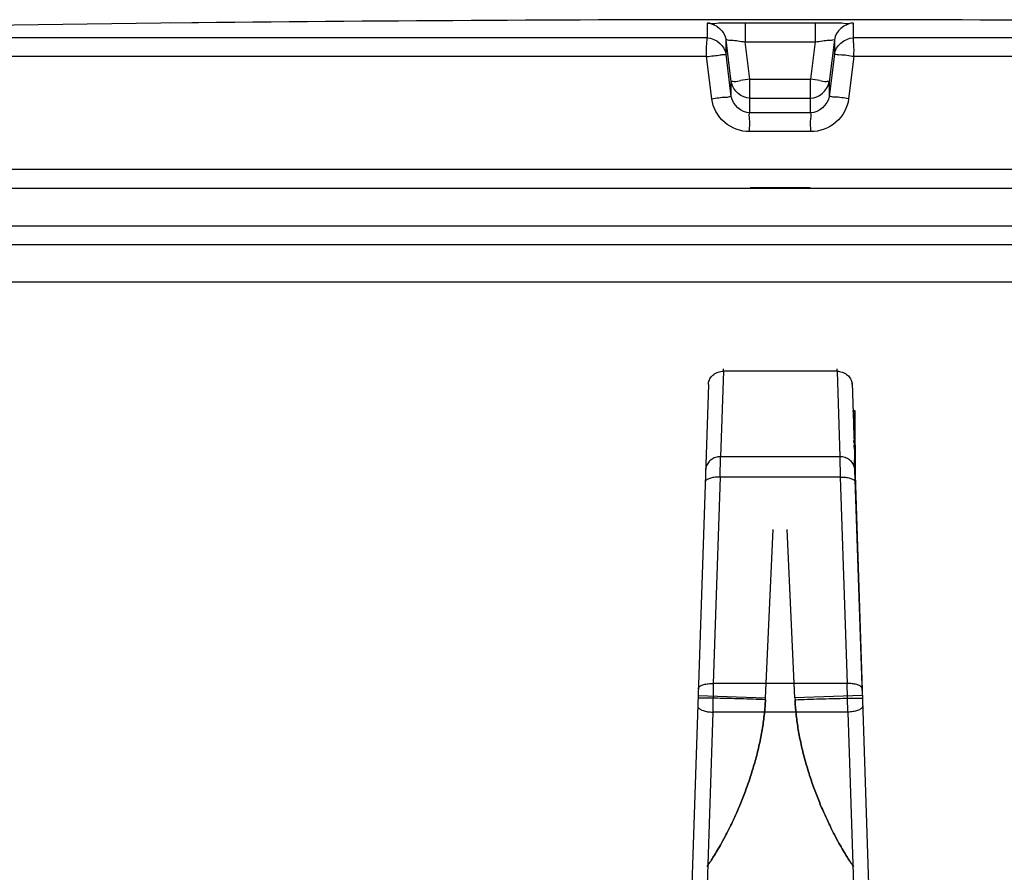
# Model space of a CAD drawing. Header units: millimetres. Extents: x 0 to 297, y 0 to 210.
# Tile 15 of 17: x 248.04 to 253.3, y 181.8 to 186.36. Entities that reach past the tile are written whole.
import ezdxf

# ---------------------------------------------------------------- set-up
doc = ezdxf.new("R2010")
doc.units = ezdxf.units.MM
doc.header["$LTSCALE"] = 16.335
doc.layers.get('0').update_dxf_attribs({"linetype": 'CONTINUOUS'})
doc.layers.add('001-M31079-X02', color=7, linetype='CONTINUOUS')
doc.layers.add('01_GLOBAL', color=7, linetype='CONTINUOUS')

msp = doc.modelspace()

# ---------------------------------------------------------------- linework, layer by layer
at = {"color": 7, "linetype": 'Continuous'}
for p, q in [((248.9945, 186.3397), (248.7953, 186.3373)), ((248.9613, 186.3393), (248.8453, 186.3379)), ((248.994, 186.3397), (248.9613, 186.3393)), ((248.9953, 186.3398), (248.994, 186.3397)), ((244.4997, 185.4565), (259.6997, 185.4565)), ((244.4997, 185.2565), (259.6997, 185.2565)), ((244.5997, 185.1565), (259.5997, 185.1565))]:
    msp.add_line(p, q, dxfattribs=at)
at = {"color": 9, "linetype": 'Continuous'}
for p, q in [((248.9953, 186.3398), (248.9953, 186.3398)), ((251.7113, 186.259), (251.7113, 186.3373)), ((251.9129, 186.3398), (251.913, 186.2387)), ((251.9129, 186.3398), (252.2865, 186.3398)), ((252.2865, 186.3398), (252.2865, 186.2387)), ((252.4881, 186.3373), (252.4881, 186.259)), ((251.7113, 186.2822), (251.7113, 186.2993)), ((251.7113, 186.2676), (251.7113, 186.2822)), ((252.4881, 186.3121), (252.4881, 186.3102)), ((252.4881, 186.3061), (252.4881, 186.3039)), ((251.7113, 186.259), (244.6072, 186.259)), ((251.8107, 186.1715), (251.8107, 186.2497)), ((251.8388, 186.0251), (251.8107, 186.2497)), ((251.938, 186.0386), (251.913, 186.2387)), ((251.913, 186.2387), (252.2865, 186.2387)), ((252.2865, 186.2387), (252.2615, 186.0386)), ((252.3888, 186.2497), (252.3607, 186.0251)), ((252.3888, 186.2497), (252.3888, 186.1715)), ((252.4881, 186.2634), (252.4881, 186.259)), ((259.5923, 186.259), (252.4881, 186.259)), ((251.7063, 186.1591), (244.5099, 186.1591)), ((251.7348, 185.9343), (251.7063, 186.1591)), ((251.8388, 185.9467), (251.8107, 186.1715)), ((252.3888, 186.1715), (252.3607, 185.9467)), ((252.4932, 186.1591), (252.4647, 185.9343)), ((259.6895, 186.1591), (252.4932, 186.1591)), ((251.8388, 185.9467), (251.8388, 186.0251)), ((251.8398, 186.0188), (251.8388, 186.0251)), ((251.938, 185.8588), (251.938, 186.0386)), ((251.938, 186.0386), (252.2615, 186.0386)), ((252.2615, 185.8588), (252.2615, 186.0386)), ((252.3597, 186.0186), (252.3607, 186.0251)), ((252.3607, 186.0251), (252.3607, 185.9467)), ((251.938, 185.9375), (251.9368, 185.9375)), ((251.938, 185.9375), (252.2615, 185.9375)), ((252.2615, 185.9375), (252.2626, 185.9375)), ((252.2615, 185.8588), (251.938, 185.8588)), ((252.2636, 185.7588), (251.9359, 185.7588)), ((259.6997, 185.5565), (244.4997, 185.5565)), ((251.9397, 185.4605), (252.2597, 185.4605))]:
    msp.add_line(p, q, dxfattribs=at)
for points in [[(251.7113, 186.3061), (251.7113, 186.3102), (251.7113, 186.3122), (251.7113, 186.314), (251.7114, 186.3159), (251.7113, 186.3176), (251.7113, 186.3194), (251.7114, 186.3211), (251.7113, 186.3227), (251.7113, 186.3244), (251.7114, 186.326), (251.7113, 186.3277), (251.7114, 186.3293), (251.7114, 186.3309), (251.7113, 186.3325), (251.7111, 186.3341), (251.711, 186.3357), (251.7113, 186.3373)], [(252.4881, 186.3373), (252.4885, 186.3357), (252.4884, 186.3341), (252.4881, 186.3325), (252.488, 186.3309), (252.4881, 186.3293), (252.4881, 186.3276), (252.4881, 186.326), (252.4881, 186.3244)], [(251.7113, 186.2993), (251.7113, 186.3017), (251.7113, 186.3061)], [(252.4881, 186.3227), (252.4881, 186.3211), (252.4881, 186.3194)], [(252.4881, 186.3176), (252.4881, 186.3158), (252.4881, 186.314)]]:
    msp.add_lwpolyline(points, dxfattribs=at)
at = {"color": 7, "linetype": 'Continuous'}
for radius, start, end in [(288.8497, 90.655481, 91.486375), (288.85, 89.384203, 90.615797)]:
    msp.add_arc((252.0997, -102.4935), radius, start, end, dxfattribs=at)
at = {"color": 9, "linetype": 'Continuous'}
for centre, start, end in [((252.9124, 178.2288), 97.11147, 97.47559), ((251.2871, 178.2288), 82.52441, 82.88853)]:
    msp.add_arc(centre, 7.8703, start, end, dxfattribs=at)
for points, knots in [([(251.7113, 186.3373), (251.7113, 186.3425), (251.7432, 186.3323), (251.7739, 186.3426), (251.8414, 186.3382), (251.8873, 186.3397), (251.9129, 186.3398)], [0, 0, 0, 0, 0.076821, 0.294408, 0.618619, 1, 1, 1, 1]), ([(252.2865, 186.3398), (252.3122, 186.3397), (252.358, 186.3382), (252.4256, 186.3426), (252.4563, 186.3323), (252.4881, 186.3425), (252.4881, 186.3373)], [0, 0, 0, 0, 0.381381, 0.705592, 0.923179, 1, 1, 1, 1]), ([(251.7063, 186.1591), (251.7063, 186.1823), (251.7047, 186.2151), (251.7103, 186.2446), (251.7088, 186.2578), (251.7113, 186.259)], [0, 0, 0, 0, 0.696171, 0.914588, 1, 1, 1, 1]), ([(251.8107, 186.2497), (251.8107, 186.2524), (251.8272, 186.2452), (251.8428, 186.2486), (251.877, 186.2422), (251.9001, 186.2402), (251.913, 186.2387)], [0, 0, 0, 0, 0.078306, 0.29792, 0.622518, 1, 1, 1, 1]), ([(252.2865, 186.2387), (252.2993, 186.2402), (252.3225, 186.2422), (252.3567, 186.2486), (252.3723, 186.2452), (252.3888, 186.2524), (252.3888, 186.2497)], [0, 0, 0, 0, 0.377482, 0.70208, 0.921694, 1, 1, 1, 1]), ([(252.4932, 186.1591), (252.4932, 186.1823), (252.4948, 186.2151), (252.4891, 186.2446), (252.4907, 186.2578), (252.4881, 186.259)], [0, 0, 0, 0, 0.696141, 0.91458, 1, 1, 1, 1]), ([(251.7063, 186.1591), (251.7194, 186.1613), (251.7431, 186.1643), (251.7781, 186.1658), (251.7938, 186.1736), (251.8108, 186.1687), (251.8107, 186.1715)], [0, 0, 0, 0, 0.377925, 0.702743, 0.921906, 1, 1, 1, 1]), ([(252.4932, 186.1591), (252.4687, 186.1621), (252.4346, 186.1704), (252.4035, 186.1669), (252.3903, 186.1738), (252.3888, 186.1715)], [0, 0, 0, 0, 0.702776, 0.921913, 1, 1, 1, 1]), ([(251.8388, 186.0251), (251.8388, 186.0296), (251.8657, 186.0236), (251.8763, 186.0306), (251.8884, 186.0322)], [0, 0, 0, 0, 0.269026, 1, 1, 1, 1]), ([(252.3111, 186.0322), (252.3232, 186.0306), (252.3338, 186.0236), (252.3607, 186.0296), (252.3607, 186.0251)], [0, 0, 0, 0, 0.730974, 1, 1, 1, 1]), ([(251.7348, 185.9343), (251.7591, 185.9373), (251.7931, 185.9455), (251.8242, 185.9422), (251.8372, 185.9489), (251.8388, 185.9467)], [0, 0, 0, 0, 0.703014, 0.921992, 1, 1, 1, 1]), ([(251.9359, 185.7588), (251.8884, 185.7589), (251.79, 185.7942), (251.7407, 185.887), (251.7348, 185.9343)], [0, 0, 0, 0, 0.499277, 1, 1, 1, 1]), ([(252.4647, 185.9343), (252.4588, 185.8871), (252.4096, 185.7943), (252.3112, 185.7589), (252.2636, 185.7588)], [0, 0, 0, 0, 0.49977, 1, 1, 1, 1]), ([(252.4647, 185.9343), (252.4404, 185.9373), (252.4064, 185.9455), (252.3752, 185.9422), (252.3623, 185.9489), (252.3607, 185.9467)], [0, 0, 0, 0, 0.703014, 0.921992, 1, 1, 1, 1]), ([(251.9359, 185.7588), (251.9359, 185.7821), (251.9423, 185.8128), (251.9316, 185.851), (251.938, 185.8588)], [0, 0, 0, 0, 0.697837, 1, 1, 1, 1]), ([(252.2636, 185.7588), (252.2636, 185.7821), (252.2571, 185.8128), (252.2679, 185.851), (252.2615, 185.8588)], [0, 0, 0, 0, 0.697838, 1, 1, 1, 1])]:
    msp.add_open_spline(points, degree=3, knots=knots, dxfattribs=at)
for points in [[(251.7113, 186.3373), (251.7555, 186.3374), (251.8052, 186.2936), (251.8107, 186.2497)], [(252.4881, 186.3373), (252.444, 186.3374), (252.3943, 186.2936), (252.3888, 186.2497)], [(251.7113, 186.259), (251.7555, 186.2591), (251.8052, 186.2153), (251.8107, 186.1715)], [(252.3888, 186.1715), (252.3943, 186.2153), (252.444, 186.2591), (252.4881, 186.259)], [(251.938, 185.8588), (251.8938, 185.8589), (251.8443, 185.9028), (251.8388, 185.9467)], [(252.3607, 185.9467), (252.3552, 185.9028), (252.3056, 185.8588), (252.2615, 185.8588)]]:
    msp.add_open_spline(points, degree=3, dxfattribs=at)
at = {"color": 7, "linetype": 'Continuous'}
for points in [[(251.9368, 185.9375), (251.8946, 185.938), (251.8477, 185.9774), (251.8398, 186.0188)], [(252.2626, 185.9375), (252.3048, 185.938), (252.3517, 185.9772), (252.3597, 186.0186)]]:
    msp.add_open_spline(points, degree=3, dxfattribs=at)
at = {"layer": '001-M31079-X02', "color": 9, "linetype": 'Continuous'}
for p, q in [((251.7963, 184.4794), (251.7812, 184.0229)), ((251.7963, 184.4794), (251.7966, 184.4929)), ((251.7963, 184.4794), (251.7966, 184.4929)), ((252.4032, 184.4794), (251.7963, 184.4794)), ((252.4032, 184.4794), (252.4029, 184.4929)), ((252.4032, 184.4794), (252.4029, 184.4929)), ((252.4032, 184.4794), (252.4182, 184.0229)), ((251.7163, 184.4082), (251.6187, 181.4503)), ((251.7163, 184.4082), (251.7166, 184.4173)), ((251.7791, 183.9147), (251.7812, 184.0229)), ((252.4182, 184.0229), (251.7812, 184.0229)), ((252.4182, 184.0229), (252.4204, 183.9147)), ((251.7791, 183.9147), (251.7427, 182.8125)), ((252.4204, 183.9147), (251.7791, 183.9147)), ((252.4204, 183.9147), (252.4568, 182.8125)), ((251.7427, 182.8125), (251.7397, 182.6595)), ((252.4568, 182.8125), (251.7427, 182.8125)), ((252.4598, 182.6595), (252.4568, 182.8125)), ((251.6616, 182.7479), (252.0214, 182.736)), ((252.5379, 182.7479), (252.1781, 182.736)), ((251.7397, 182.6595), (251.7024, 181.5302)), ((252.4598, 182.6595), (251.7397, 182.6595)), ((252.4598, 182.6595), (252.4971, 181.5302))]:
    msp.add_line(p, q, dxfattribs=at)
at = {"layer": '001-M31079-X02', "color": 7, "linetype": 'Continuous'}
for p, q in [((252.4831, 184.4082), (252.4828, 184.4173)), ((252.4828, 184.4173), (252.5807, 181.4503)), ((252.4878, 184.2676), (252.4878, 184.2634)), ((252.4881, 184.2634), (252.4881, 184.2548)), ((252.491, 184.174), (252.491, 184.1655)), ((252.4931, 184.1024), (252.4931, 184.1107)), ((252.4933, 184.1059), (252.4933, 184.0974)), ((252.4935, 184.0974), (252.4935, 184.0931)), ((252.494, 184.0748), (252.494, 184.0848)), ((252.4941, 184.0804), (252.4941, 184.0719)), ((252.4997, 184.0848), (252.4997, 183.9051)), ((252.4943, 184.0719), (252.4943, 184.0676)), ((252.5379, 182.7479), (252.4964, 184.0066)), ((252.5379, 182.7479), (252.4964, 184.0066)), ((252.4968, 184.0001), (252.4968, 183.9907)), ((252.4969, 183.9884), (252.4969, 183.993)), ((252.497, 183.9907), (252.497, 183.9884)), ((252.4973, 183.973), (252.4973, 183.9844)), ((252.4974, 183.9783), (252.4974, 183.972)), ((252.4997, 183.9116), (252.4978, 183.9632)), ((252.4996, 183.9132), (252.4981, 183.9532)), ((252.4987, 183.9353), (252.4996, 183.9132)), ((252.4997, 183.9116), (252.4997, 183.9632))]:
    msp.add_line(p, q, dxfattribs=at)
at = {"layer": '001-M31079-X02', "color": 6, "linetype": 'Continuous'}
for p, q in [((252.4997, 184.2676), (252.4878, 184.2676)), ((252.4997, 184.2634), (252.4879, 184.2634)), ((252.4997, 184.2548), (252.4882, 184.2548)), ((252.4997, 184.2506), (252.4883, 184.2506)), ((252.4997, 184.2463), (252.4885, 184.2463)), ((252.4997, 184.2421), (252.4885, 184.2421)), ((252.4997, 184.2378), (252.4887, 184.2378)), ((252.4997, 184.2336), (252.4888, 184.2336)), ((252.4997, 184.0848), (252.4997, 184.2676)), ((252.4997, 184.2293), (252.4889, 184.2293)), ((252.4997, 184.2208), (252.4893, 184.2208)), ((252.4997, 184.2165), (252.4895, 184.2165)), ((252.4997, 184.208), (252.4897, 184.208)), ((252.4997, 184.2038), (252.4899, 184.2038)), ((252.4997, 184.1995), (252.49, 184.1995)), ((252.4997, 184.1953), (252.4902, 184.1953)), ((252.4997, 184.191), (252.4903, 184.191)), ((252.4997, 184.1868), (252.4903, 184.1868)), ((252.4997, 184.1825), (252.4905, 184.1825)), ((252.4997, 184.174), (252.491, 184.174)), ((252.4997, 184.1655), (252.4911, 184.1655)), ((252.4997, 184.157), (252.4914, 184.157)), ((252.4997, 184.1357), (252.4921, 184.1357)), ((252.4997, 184.1187), (252.4927, 184.1187)), ((252.4997, 184.1144), (252.4928, 184.1144)), ((252.4997, 184.1107), (252.493, 184.1107)), ((252.4997, 184.1059), (252.4931, 184.1059)), ((252.4997, 184.1024), (252.4931, 184.1024)), ((252.4997, 184.0995), (252.4933, 184.0995)), ((252.4997, 184.0974), (252.4933, 184.0974)), ((252.4997, 184.0931), (252.4935, 184.0931)), ((252.4997, 184.0848), (252.4938, 184.0848)), ((252.4997, 184.0812), (252.4939, 184.0812)), ((252.4997, 184.0804), (252.494, 184.0804)), ((252.4997, 184.0748), (252.494, 184.0748)), ((252.4997, 184.0719), (252.4941, 184.0719)), ((252.4997, 184.0729), (252.4942, 184.0729)), ((252.4997, 184.0676), (252.4943, 184.0676)), ((252.4997, 184.0665), (252.4944, 184.0665)), ((252.4997, 184.0595), (252.4946, 184.0595)), ((252.4997, 184.0581), (252.4947, 184.0581)), ((252.4951, 184.0453), (252.4997, 184.0453)), ((252.4997, 184.0448), (252.4951, 184.0448)), ((252.4997, 184.002), (252.4965, 184.002)), ((252.4997, 184.0001), (252.4968, 184.0001)), ((252.4997, 183.993), (252.4968, 183.993)), ((252.4997, 183.9907), (252.497, 183.9907)), ((252.497, 183.9884), (252.4997, 183.9884)), ((252.4997, 183.9853), (252.4971, 183.9853)), ((252.4997, 183.9844), (252.4971, 183.9844)), ((252.4997, 183.9799), (252.4973, 183.9799)), ((252.4997, 183.973), (252.4973, 183.973)), ((252.4997, 183.9783), (252.4974, 183.9783)), ((252.4997, 183.9753), (252.4974, 183.9753)), ((252.4997, 183.972), (252.4975, 183.972)), ((252.4997, 183.9706), (252.4976, 183.9706)), ((252.4997, 183.9632), (252.4978, 183.9632)), ((252.4997, 183.9532), (252.4981, 183.9532)), ((252.4997, 183.947), (252.4984, 183.947)), ((252.4997, 183.9353), (252.4987, 183.9353)), ((252.0214, 182.736), (252.0629, 183.635)), ((252.0214, 182.736), (252.0629, 183.635)), ((252.1781, 182.736), (252.1366, 183.635)), ((252.1781, 182.736), (252.1366, 183.635)), ((252.0209, 182.7261), (252.0214, 182.736)), ((252.1781, 182.736), (252.1786, 182.7261))]:
    msp.add_line(p, q, dxfattribs=at)
at = {"layer": '001-M31079-X02', "color": 9, "linetype": 'Continuous'}
for points, knots in [([(251.7163, 184.4082), (251.7165, 184.4124), (251.7175, 184.4208), (251.7215, 184.433), (251.7276, 184.4444), (251.7357, 184.4546), (251.7455, 184.4634), (251.7569, 184.4704), (251.7694, 184.4756), (251.7826, 184.4788), (251.7917, 184.4795), (251.7963, 184.4794)], [0, 0, 0, 0, 0.106813, 0.214154, 0.322472, 0.4321, 0.543208, 0.655792, 0.769679, 0.884556, 1, 1, 1, 1]), ([(252.4032, 184.4794), (252.4077, 184.4795), (252.4168, 184.4788), (252.4301, 184.4756), (252.4426, 184.4704), (252.4539, 184.4634), (252.4638, 184.4546), (252.4719, 184.4444), (252.478, 184.433), (252.4819, 184.4208), (252.483, 184.4124), (252.4831, 184.4082)], [0, 0, 0, 0, 0.115443, 0.230318, 0.344204, 0.456787, 0.567894, 0.677521, 0.78584, 0.893181, 1, 1, 1, 1]), ([(251.7812, 184.0229), (251.7767, 184.0229), (251.7676, 184.0223), (251.7543, 184.0191), (251.7418, 184.0139), (251.7305, 184.0068), (251.7206, 183.9981), (251.7125, 183.9878), (251.7064, 183.9765), (251.7025, 183.9643), (251.7014, 183.9559), (251.7013, 183.9516)], [0, 0, 0, 0, 0.115443, 0.230319, 0.344206, 0.456789, 0.567896, 0.677523, 0.785842, 0.893182, 1, 1, 1, 1]), ([(252.4982, 183.9516), (252.4981, 183.9558), (252.497, 183.9642), (252.4932, 183.9762), (252.4873, 183.9873), (252.4795, 183.9974), (252.4699, 184.0062), (252.4586, 184.0135), (252.4459, 184.0189), (252.4323, 184.0222), (252.4229, 184.0229), (252.4182, 184.0229)], [0, 0, 0, 0, 0.106197, 0.212482, 0.316463, 0.423719, 0.533532, 0.647096, 0.762514, 0.881834, 1, 1, 1, 1]), ([(251.7791, 183.9147), (251.7745, 183.9148), (251.7655, 183.9148), (251.7525, 183.9138), (251.7403, 183.9121), (251.7292, 183.9096), (251.7193, 183.9063), (251.711, 183.9023), (251.7046, 183.8977), (251.7004, 183.8926), (251.6992, 183.8885), (251.6991, 183.8867)], [0, 0, 0, 0, 0.151866, 0.299114, 0.434552, 0.562245, 0.6779, 0.780128, 0.866102, 0.938515, 1, 1, 1, 1]), ([(252.4204, 183.9147), (252.4249, 183.9148), (252.4339, 183.9148), (252.447, 183.9138), (252.4592, 183.9121), (252.4703, 183.9096), (252.4802, 183.9063), (252.4884, 183.9023), (252.4948, 183.8977), (252.4991, 183.8926), (252.5003, 183.8885), (252.5003, 183.8867)], [0, 0, 0, 0, 0.151866, 0.299115, 0.434553, 0.562246, 0.677901, 0.780128, 0.866103, 0.938515, 1, 1, 1, 1]), ([(251.6628, 182.7846), (251.6628, 182.7864), (251.6639, 182.7902), (251.668, 182.7953), (251.6741, 182.7999), (251.6822, 182.8039), (251.692, 182.8072), (251.7033, 182.8099), (251.7158, 182.8117), (251.7291, 182.8126), (251.7381, 182.8127), (251.7427, 182.8125)], [0, 0, 0, 0, 0.059973, 0.129055, 0.212627, 0.312474, 0.42812, 0.557711, 0.698503, 0.847166, 1, 1, 1, 1]), ([(252.5367, 182.7846), (252.5367, 182.7864), (252.5356, 182.7902), (252.5315, 182.7953), (252.5254, 182.7999), (252.5173, 182.8039), (252.5075, 182.8072), (252.4961, 182.8099), (252.4837, 182.8117), (252.4704, 182.8126), (252.4613, 182.8127), (252.4568, 182.8125)], [0, 0, 0, 0, 0.059969, 0.129051, 0.212621, 0.312468, 0.428115, 0.557706, 0.698499, 0.847164, 1, 1, 1, 1]), ([(252.0209, 182.7261), (251.999, 182.7268), (251.9546, 182.7283), (251.8888, 182.7302), (251.8257, 182.732), (251.7767, 182.7331), (251.7421, 182.7339), (251.7204, 182.7343), (251.7021, 182.7345), (251.6873, 182.7347), (251.6772, 182.7347), (251.6708, 182.7346), (251.6673, 182.7346), (251.6647, 182.7345), (251.6627, 182.7344), (251.6618, 182.7342), (251.6611, 182.7342), (251.6611, 182.734)], [0, 0, 0, 0, 0.182955, 0.36976, 0.549102, 0.708769, 0.777753, 0.838105, 0.889054, 0.930258, 0.961585, 0.973622, 0.983302, 0.99068, 0.995846, 0.998902, 1, 1, 1, 1]), ([(252.0209, 182.7261), (252.0197, 182.7012), (252.0159, 182.6508), (252.0055, 182.5745), (251.9908, 182.4969), (251.9721, 182.4188), (251.9497, 182.3414), (251.9245, 182.2658), (251.8971, 182.1936), (251.8687, 182.1259), (251.8403, 182.0642), (251.813, 182.0094), (251.7876, 181.962), (251.7651, 181.9226), (251.7458, 181.8908), (251.731, 181.8676), (251.7187, 181.8497), (251.7138, 181.8426), (251.7076, 181.8344), (251.7138, 181.8426), (251.7187, 181.8497), (251.731, 181.8676), (251.7458, 181.8908), (251.7651, 181.9226), (251.7876, 181.962), (251.813, 182.0094), (251.8403, 182.0642), (251.8687, 182.126), (251.8971, 182.1936), (251.9245, 182.2658), (251.9497, 182.3414), (251.9721, 182.4188), (251.9908, 182.4969), (252.0055, 182.5745), (252.0159, 182.6508), (252.0197, 182.7012), (252.0209, 182.7261)], [0, 0, 0, 0, 0.039145, 0.079484, 0.12099, 0.163256, 0.205693, 0.247699, 0.28847, 0.327162, 0.362991, 0.395285, 0.423532, 0.447406, 0.466755, 0.481564, 0.491931, 0.498013, 0.5, 0.501987, 0.508069, 0.518436, 0.533245, 0.552594, 0.576469, 0.604715, 0.637009, 0.672839, 0.711531, 0.752301, 0.794308, 0.836745, 0.87901, 0.920517, 0.960855, 1, 1, 1, 1]), ([(252.0209, 182.7261), (252.0197, 182.7012), (252.0159, 182.6508), (252.0055, 182.5745), (251.9908, 182.4969), (251.9721, 182.4188), (251.9497, 182.3414), (251.9245, 182.2658), (251.8971, 182.1936), (251.8687, 182.1259), (251.8403, 182.0642), (251.813, 182.0094), (251.7876, 181.962), (251.7651, 181.9226), (251.7458, 181.8908), (251.731, 181.8676), (251.7187, 181.8497), (251.7138, 181.8426), (251.7076, 181.8344), (251.7138, 181.8426), (251.7187, 181.8497), (251.731, 181.8676), (251.7458, 181.8908), (251.7651, 181.9226), (251.7876, 181.962), (251.813, 182.0094), (251.8403, 182.0642), (251.8687, 182.126), (251.8971, 182.1936), (251.9245, 182.2658), (251.9497, 182.3414), (251.9721, 182.4188), (251.9908, 182.4969), (252.0055, 182.5745), (252.0159, 182.6508), (252.0197, 182.7012), (252.0209, 182.7261)], [0, 0, 0, 0, 0.039145, 0.079484, 0.12099, 0.163256, 0.205693, 0.247699, 0.28847, 0.327162, 0.362991, 0.395285, 0.423532, 0.447406, 0.466755, 0.481564, 0.491931, 0.498013, 0.5, 0.501987, 0.508069, 0.518436, 0.533245, 0.552594, 0.576469, 0.604715, 0.637009, 0.672839, 0.711531, 0.752301, 0.794308, 0.836745, 0.87901, 0.920517, 0.960855, 1, 1, 1, 1]), ([(252.1786, 182.7261), (252.2005, 182.7268), (252.2449, 182.7283), (252.3107, 182.7302), (252.3738, 182.732), (252.4227, 182.7331), (252.4574, 182.7339), (252.479, 182.7343), (252.4973, 182.7345), (252.5121, 182.7347), (252.5223, 182.7347), (252.5286, 182.7346), (252.5322, 182.7346), (252.5348, 182.7345), (252.5368, 182.7344), (252.5377, 182.7342), (252.5384, 182.7342), (252.5384, 182.734)], [0, 0, 0, 0, 0.182955, 0.36976, 0.549102, 0.708769, 0.777753, 0.838105, 0.889054, 0.930258, 0.961585, 0.973622, 0.983302, 0.99068, 0.995846, 0.998902, 1, 1, 1, 1]), ([(252.1786, 182.7261), (252.1797, 182.7012), (252.1836, 182.6508), (252.1939, 182.5745), (252.2086, 182.4969), (252.2274, 182.4188), (252.2497, 182.3414), (252.275, 182.2658), (252.3024, 182.1936), (252.3307, 182.126), (252.3591, 182.0642), (252.3865, 182.0094), (252.4118, 181.962), (252.4343, 181.9226), (252.4537, 181.8908), (252.4685, 181.8676), (252.4807, 181.8497), (252.4857, 181.8426), (252.4918, 181.8344), (252.4857, 181.8426), (252.4807, 181.8497), (252.4685, 181.8676), (252.4537, 181.8908), (252.4343, 181.9226), (252.4118, 181.962), (252.3865, 182.0094), (252.3591, 182.0642), (252.3307, 182.126), (252.3024, 182.1936), (252.275, 182.2658), (252.2497, 182.3414), (252.2274, 182.4188), (252.2086, 182.4969), (252.1939, 182.5745), (252.1836, 182.6508), (252.1797, 182.7012), (252.1786, 182.7261)], [0, 0, 0, 0, 0.039155, 0.079494, 0.120999, 0.163262, 0.205695, 0.247698, 0.288465, 0.327154, 0.362983, 0.395275, 0.423522, 0.447398, 0.466748, 0.481559, 0.491928, 0.498012, 0.5, 0.501988, 0.508072, 0.518441, 0.533252, 0.552602, 0.576478, 0.604725, 0.637017, 0.672846, 0.711535, 0.752302, 0.794305, 0.836738, 0.879001, 0.920506, 0.960845, 1, 1, 1, 1]), ([(252.1786, 182.7261), (252.1797, 182.7012), (252.1836, 182.6508), (252.1939, 182.5745), (252.2086, 182.4969), (252.2274, 182.4188), (252.2497, 182.3414), (252.275, 182.2658), (252.3024, 182.1936), (252.3307, 182.126), (252.3591, 182.0642), (252.3865, 182.0094), (252.4118, 181.962), (252.4343, 181.9226), (252.4537, 181.8908), (252.4685, 181.8676), (252.4807, 181.8497), (252.4857, 181.8426), (252.4918, 181.8344), (252.4857, 181.8426), (252.4807, 181.8497), (252.4685, 181.8676), (252.4537, 181.8908), (252.4343, 181.9226), (252.4118, 181.962), (252.3865, 182.0094), (252.3591, 182.0642), (252.3307, 182.126), (252.3024, 182.1936), (252.275, 182.2658), (252.2497, 182.3414), (252.2274, 182.4188), (252.2086, 182.4969), (252.1939, 182.5745), (252.1836, 182.6508), (252.1797, 182.7012), (252.1786, 182.7261)], [0, 0, 0, 0, 0.039155, 0.079494, 0.120999, 0.163262, 0.205695, 0.247698, 0.288465, 0.327154, 0.362983, 0.395275, 0.423522, 0.447398, 0.466748, 0.481559, 0.491928, 0.498012, 0.5, 0.501988, 0.508072, 0.518441, 0.533252, 0.552602, 0.576478, 0.604725, 0.637017, 0.672846, 0.711535, 0.752302, 0.794305, 0.836738, 0.879001, 0.920506, 0.960845, 1, 1, 1, 1]), ([(251.6597, 182.6927), (251.6597, 182.6909), (251.6605, 182.6869), (251.6644, 182.6815), (251.6704, 182.6765), (251.6784, 182.6719), (251.6883, 182.6679), (251.6997, 182.6645), (251.7123, 182.6619), (251.7258, 182.6602), (251.735, 182.6596), (251.7397, 182.6595)], [0, 0, 0, 0, 0.059646, 0.128613, 0.212316, 0.312477, 0.428507, 0.558425, 0.699352, 0.847821, 1, 1, 1, 1]), ([(252.5397, 182.6927), (252.5398, 182.6909), (252.539, 182.6869), (252.5352, 182.6816), (252.5295, 182.6767), (252.5218, 182.6722), (252.5121, 182.6682), (252.5007, 182.6648), (252.4879, 182.662), (252.4741, 182.6602), (252.4646, 182.6596), (252.4598, 182.6595)], [0, 0, 0, 0, 0.059231, 0.127322, 0.206944, 0.303792, 0.417242, 0.54737, 0.689771, 0.844037, 1, 1, 1, 1])]:
    msp.add_open_spline(points, degree=3, knots=knots, dxfattribs=at)
at = {"layer": '01_GLOBAL', "color": 7, "linetype": 'Continuous'}
msp.add_line((244.5997, 185.1565), (259.5997, 185.1565), dxfattribs=at)
at = {"layer": '01_GLOBAL', "color": 9, "linetype": 'Continuous'}
msp.add_line((244.3997, 184.9565), (259.7997, 184.9565), dxfattribs=at)

doc.saveas('drawing.dxf')
